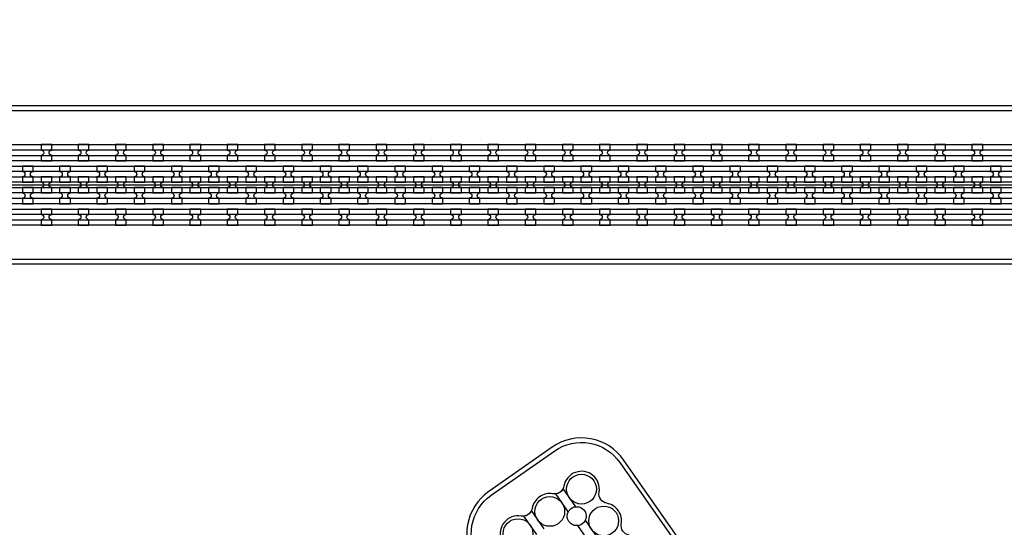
# Model space of a CAD drawing. Extents: x -63500 to 63500, y -63500 to 63500.
# Tile 94 of 256: x -18475 to -11865, y -13687 to -10282. Entities that reach past the tile are written whole.
import ezdxf

# ---------------------------------------------------------------- set-up
doc = ezdxf.new("R2010")
doc.units = 13
doc.header["$MEASUREMENT"] = 0
for name, color, linetype in [('1_Metal', 2, 'Continuous'), ('2_Electrodes', 5, 'Continuous'), ('3_Outline', 4, 'Continuous')]:
    doc.layers.add(name, color=color, linetype=linetype)

msp = doc.modelspace()

# ---------------------------------------------------------------- linework, layer by layer
for p, q in [((-22256.1, -11390), (-3756.1, -11390)), ((-3756.1, -11890), (-22256.1, -11890))]:
    msp.add_line(p, q)
for radius in [50000, 47500, 45000]:
    msp.add_circle((0, 0), radius)
at = {"layer": '1_Metal'}
for points in [[(-50000, 0, 1), (50000, 0), (51000, 0, -1), (-51000, 0)], [(-18260.1, -11119.9), (-18332.1, -11119.9), (-18332.1, -11155.9, -0.414214), (-18314.1, -11173.9), (-18314.1, -11173.9, -0.414214), (-18332.1, -11191.9), (-18332.1, -11227.9), (-18260.1, -11227.9), (-18260.1, -11191.9, -0.414214), (-18278.1, -11173.9), (-18278.1, -11173.9, -0.414214), (-18260.1, -11155.9)], [(-18010.1, -11119.9), (-18082.1, -11119.9), (-18082.1, -11155.9, -0.414214), (-18064.1, -11173.9), (-18064.1, -11173.9, -0.414214), (-18082.1, -11191.9), (-18082.1, -11227.9), (-18010.1, -11227.9), (-18010.1, -11191.9, -0.414214), (-18028.1, -11173.9), (-18028.1, -11173.9, -0.414214), (-18010.1, -11155.9)], [(-17760.1, -11119.9), (-17832.1, -11119.9), (-17832.1, -11155.9, -0.414214), (-17814.1, -11173.9), (-17814.1, -11173.9, -0.414214), (-17832.1, -11191.9), (-17832.1, -11227.9), (-17760.1, -11227.9), (-17760.1, -11191.9, -0.414214), (-17778.1, -11173.9), (-17778.1, -11173.9, -0.414214), (-17760.1, -11155.9)], [(-17510.1, -11119.9), (-17582.1, -11119.9), (-17582.1, -11155.9, -0.414214), (-17564.1, -11173.9), (-17564.1, -11173.9, -0.414214), (-17582.1, -11191.9), (-17582.1, -11227.9), (-17510.1, -11227.9), (-17510.1, -11191.9, -0.414214), (-17528.1, -11173.9), (-17528.1, -11173.9, -0.414214), (-17510.1, -11155.9)], [(-17260.1, -11119.9), (-17332.1, -11119.9), (-17332.1, -11155.9, -0.414214), (-17314.1, -11173.9), (-17314.1, -11173.9, -0.414214), (-17332.1, -11191.9), (-17332.1, -11227.9), (-17260.1, -11227.9), (-17260.1, -11191.9, -0.414214), (-17278.1, -11173.9), (-17278.1, -11173.9, -0.414214), (-17260.1, -11155.9)], [(-17010.1, -11119.9), (-17082.1, -11119.9), (-17082.1, -11155.9, -0.414214), (-17064.1, -11173.9), (-17064.1, -11173.9, -0.414214), (-17082.1, -11191.9), (-17082.1, -11227.9), (-17010.1, -11227.9), (-17010.1, -11191.9, -0.414214), (-17028.1, -11173.9), (-17028.1, -11173.9, -0.414214), (-17010.1, -11155.9)], [(-16760.1, -11119.9), (-16832.1, -11119.9), (-16832.1, -11155.9, -0.414214), (-16814.1, -11173.9), (-16814.1, -11173.9, -0.414214), (-16832.1, -11191.9), (-16832.1, -11227.9), (-16760.1, -11227.9), (-16760.1, -11191.9, -0.414214), (-16778.1, -11173.9), (-16778.1, -11173.9, -0.414214), (-16760.1, -11155.9)], [(-16510.1, -11119.9), (-16582.1, -11119.9), (-16582.1, -11155.9, -0.414214), (-16564.1, -11173.9), (-16564.1, -11173.9, -0.414214), (-16582.1, -11191.9), (-16582.1, -11227.9), (-16510.1, -11227.9), (-16510.1, -11191.9, -0.414214), (-16528.1, -11173.9), (-16528.1, -11173.9, -0.414214), (-16510.1, -11155.9)], [(-16260.1, -11119.9), (-16332.1, -11119.9), (-16332.1, -11155.9, -0.414214), (-16314.1, -11173.9), (-16314.1, -11173.9, -0.414214), (-16332.1, -11191.9), (-16332.1, -11227.9), (-16260.1, -11227.9), (-16260.1, -11191.9, -0.414214), (-16278.1, -11173.9), (-16278.1, -11173.9, -0.414214), (-16260.1, -11155.9)], [(-16010.1, -11119.9), (-16082.1, -11119.9), (-16082.1, -11155.9, -0.414214), (-16064.1, -11173.9), (-16064.1, -11173.9, -0.414214), (-16082.1, -11191.9), (-16082.1, -11227.9), (-16010.1, -11227.9), (-16010.1, -11191.9, -0.414214), (-16028.1, -11173.9), (-16028.1, -11173.9, -0.414214), (-16010.1, -11155.9)], [(-15760.1, -11119.9), (-15832.1, -11119.9), (-15832.1, -11155.9, -0.414214), (-15814.1, -11173.9), (-15814.1, -11173.9, -0.414214), (-15832.1, -11191.9), (-15832.1, -11227.9), (-15760.1, -11227.9), (-15760.1, -11191.9, -0.414214), (-15778.1, -11173.9), (-15778.1, -11173.9, -0.414214), (-15760.1, -11155.9)], [(-15510.1, -11119.9), (-15582.1, -11119.9), (-15582.1, -11155.9, -0.414214), (-15564.1, -11173.9), (-15564.1, -11173.9, -0.414214), (-15582.1, -11191.9), (-15582.1, -11227.9), (-15510.1, -11227.9), (-15510.1, -11191.9, -0.414214), (-15528.1, -11173.9), (-15528.1, -11173.9, -0.414214), (-15510.1, -11155.9)], [(-15260.1, -11119.9), (-15332.1, -11119.9), (-15332.1, -11155.9, -0.414214), (-15314.1, -11173.9), (-15314.1, -11173.9, -0.414214), (-15332.1, -11191.9), (-15332.1, -11227.9), (-15260.1, -11227.9), (-15260.1, -11191.9, -0.414214), (-15278.1, -11173.9), (-15278.1, -11173.9, -0.414214), (-15260.1, -11155.9)], [(-15010.1, -11119.9), (-15082.1, -11119.9), (-15082.1, -11155.9, -0.414214), (-15064.1, -11173.9), (-15064.1, -11173.9, -0.414214), (-15082.1, -11191.9), (-15082.1, -11227.9), (-15010.1, -11227.9), (-15010.1, -11191.9, -0.414214), (-15028.1, -11173.9), (-15028.1, -11173.9, -0.414214), (-15010.1, -11155.9)], [(-14760.1, -11119.9), (-14832.1, -11119.9), (-14832.1, -11155.9, -0.414214), (-14814.1, -11173.9), (-14814.1, -11173.9, -0.414214), (-14832.1, -11191.9), (-14832.1, -11227.9), (-14760.1, -11227.9), (-14760.1, -11191.9, -0.414214), (-14778.1, -11173.9), (-14778.1, -11173.9, -0.414214), (-14760.1, -11155.9)], [(-14510.1, -11119.9), (-14582.1, -11119.9), (-14582.1, -11155.9, -0.414214), (-14564.1, -11173.9), (-14564.1, -11173.9, -0.414214), (-14582.1, -11191.9), (-14582.1, -11227.9), (-14510.1, -11227.9), (-14510.1, -11191.9, -0.414214), (-14528.1, -11173.9), (-14528.1, -11173.9, -0.414214), (-14510.1, -11155.9)], [(-14260.1, -11119.9), (-14332.1, -11119.9), (-14332.1, -11155.9, -0.414214), (-14314.1, -11173.9), (-14314.1, -11173.9, -0.414214), (-14332.1, -11191.9), (-14332.1, -11227.9), (-14260.1, -11227.9), (-14260.1, -11191.9, -0.414214), (-14278.1, -11173.9), (-14278.1, -11173.9, -0.414214), (-14260.1, -11155.9)], [(-14010.1, -11119.9), (-14082.1, -11119.9), (-14082.1, -11155.9, -0.414214), (-14064.1, -11173.9), (-14064.1, -11173.9, -0.414214), (-14082.1, -11191.9), (-14082.1, -11227.9), (-14010.1, -11227.9), (-14010.1, -11191.9, -0.414214), (-14028.1, -11173.9), (-14028.1, -11173.9, -0.414214), (-14010.1, -11155.9)], [(-13760.1, -11119.9), (-13832.1, -11119.9), (-13832.1, -11155.9, -0.414214), (-13814.1, -11173.9), (-13814.1, -11173.9, -0.414214), (-13832.1, -11191.9), (-13832.1, -11227.9), (-13760.1, -11227.9), (-13760.1, -11191.9, -0.414214), (-13778.1, -11173.9), (-13778.1, -11173.9, -0.414214), (-13760.1, -11155.9)], [(-13510.1, -11119.9), (-13582.1, -11119.9), (-13582.1, -11155.9, -0.414214), (-13564.1, -11173.9), (-13564.1, -11173.9, -0.414214), (-13582.1, -11191.9), (-13582.1, -11227.9), (-13510.1, -11227.9), (-13510.1, -11191.9, -0.414214), (-13528.1, -11173.9), (-13528.1, -11173.9, -0.414214), (-13510.1, -11155.9)], [(-13260.1, -11119.9), (-13332.1, -11119.9), (-13332.1, -11155.9, -0.414214), (-13314.1, -11173.9), (-13314.1, -11173.9, -0.414214), (-13332.1, -11191.9), (-13332.1, -11227.9), (-13260.1, -11227.9), (-13260.1, -11191.9, -0.414214), (-13278.1, -11173.9), (-13278.1, -11173.9, -0.414214), (-13260.1, -11155.9)], [(-13010.1, -11119.9), (-13082.1, -11119.9), (-13082.1, -11155.9, -0.414214), (-13064.1, -11173.9), (-13064.1, -11173.9, -0.414214), (-13082.1, -11191.9), (-13082.1, -11227.9), (-13010.1, -11227.9), (-13010.1, -11191.9, -0.414214), (-13028.1, -11173.9), (-13028.1, -11173.9, -0.414214), (-13010.1, -11155.9)], [(-12760.1, -11119.9), (-12832.1, -11119.9), (-12832.1, -11155.9, -0.414214), (-12814.1, -11173.9), (-12814.1, -11173.9, -0.414214), (-12832.1, -11191.9), (-12832.1, -11227.9), (-12760.1, -11227.9), (-12760.1, -11191.9, -0.414214), (-12778.1, -11173.9), (-12778.1, -11173.9, -0.414214), (-12760.1, -11155.9)], [(-12510.1, -11119.9), (-12582.1, -11119.9), (-12582.1, -11155.9, -0.414214), (-12564.1, -11173.9), (-12564.1, -11173.9, -0.414214), (-12582.1, -11191.9), (-12582.1, -11227.9), (-12510.1, -11227.9), (-12510.1, -11191.9, -0.414214), (-12528.1, -11173.9), (-12528.1, -11173.9, -0.414214), (-12510.1, -11155.9)], [(-12260.1, -11119.9), (-12332.1, -11119.9), (-12332.1, -11155.9, -0.414214), (-12314.1, -11173.9), (-12314.1, -11173.9, -0.414214), (-12332.1, -11191.9), (-12332.1, -11227.9), (-12260.1, -11227.9), (-12260.1, -11191.9, -0.414214), (-12278.1, -11173.9), (-12278.1, -11173.9, -0.414214), (-12260.1, -11155.9)], [(-12010.1, -11119.9), (-12082.1, -11119.9), (-12082.1, -11155.9, -0.414214), (-12064.1, -11173.9), (-12064.1, -11173.9, -0.414214), (-12082.1, -11191.9), (-12082.1, -11227.9), (-12010.1, -11227.9), (-12010.1, -11191.9, -0.414214), (-12028.1, -11173.9), (-12028.1, -11173.9, -0.414214), (-12010.1, -11155.9)], [(-3756.1, -11300), (-4160.2, -11300), (-31980.1, -11300, 0.414214), (-33820.1, -13140), (-33820.1, -13640, 0.414214), (-31980.1, -15480), (-30744.9, -15480, 0.244698), (-30730.2, -15472.3), (-30688.8, -15501.2), (-30753.4, -15593.5), (-30766.3, -15584.4, 0.013045), (-30766.7, -15581.1, -0.091902), (-30766.4, -15537.4, 0.471648), (-30784, -15516), (-31980.1, -15516, -0.414214), (-33856.1, -13640), (-33856.1, -13140, -0.414214), (-31980.1, -11264), (-4160.2, -11264), (-3756.1, -11264)], [(-18457.1, -11371.9), (-18385.1, -11371.9), (-18385.1, -11335.9, -0.414214), (-18403.1, -11317.9), (-18403.1, -11317.9, -0.414214), (-18385.1, -11299.9), (-18385.1, -11263.9), (-18457.1, -11263.9), (-18457.1, -11299.9, -0.414214), (-18439.1, -11317.9), (-18439.1, -11317.9, -0.414214), (-18457.1, -11335.9), (-18457.1, -11371.9)], [(-18207.1, -11371.9), (-18135.1, -11371.9), (-18135.1, -11335.9, -0.414214), (-18153.1, -11317.9), (-18153.1, -11317.9, -0.414214), (-18135.1, -11299.9), (-18135.1, -11263.9), (-18207.1, -11263.9), (-18207.1, -11299.9, -0.414214), (-18189.1, -11317.9), (-18189.1, -11317.9, -0.414214), (-18207.1, -11335.9), (-18207.1, -11371.9)], [(-17957.1, -11371.9), (-17885.1, -11371.9), (-17885.1, -11335.9, -0.414214), (-17903.1, -11317.9), (-17903.1, -11317.9, -0.414214), (-17885.1, -11299.9), (-17885.1, -11263.9), (-17957.1, -11263.9), (-17957.1, -11299.9, -0.414214), (-17939.1, -11317.9), (-17939.1, -11317.9, -0.414214), (-17957.1, -11335.9), (-17957.1, -11371.9)], [(-17707.1, -11371.9), (-17635.1, -11371.9), (-17635.1, -11335.9, -0.414214), (-17653.1, -11317.9), (-17653.1, -11317.9, -0.414214), (-17635.1, -11299.9), (-17635.1, -11263.9), (-17707.1, -11263.9), (-17707.1, -11299.9, -0.414214), (-17689.1, -11317.9), (-17689.1, -11317.9, -0.414214), (-17707.1, -11335.9), (-17707.1, -11371.9)], [(-17457.1, -11371.9), (-17385.1, -11371.9), (-17385.1, -11335.9, -0.414214), (-17403.1, -11317.9), (-17403.1, -11317.9, -0.414214), (-17385.1, -11299.9), (-17385.1, -11263.9), (-17457.1, -11263.9), (-17457.1, -11299.9, -0.414214), (-17439.1, -11317.9), (-17439.1, -11317.9, -0.414214), (-17457.1, -11335.9), (-17457.1, -11371.9)], [(-17207.1, -11371.9), (-17135.1, -11371.9), (-17135.1, -11335.9, -0.414214), (-17153.1, -11317.9), (-17153.1, -11317.9, -0.414214), (-17135.1, -11299.9), (-17135.1, -11263.9), (-17207.1, -11263.9), (-17207.1, -11299.9, -0.414214), (-17189.1, -11317.9), (-17189.1, -11317.9, -0.414214), (-17207.1, -11335.9), (-17207.1, -11371.9)], [(-16957.1, -11371.9), (-16885.1, -11371.9), (-16885.1, -11335.9, -0.414214), (-16903.1, -11317.9), (-16903.1, -11317.9, -0.414214), (-16885.1, -11299.9), (-16885.1, -11263.9), (-16957.1, -11263.9), (-16957.1, -11299.9, -0.414214), (-16939.1, -11317.9), (-16939.1, -11317.9, -0.414214), (-16957.1, -11335.9), (-16957.1, -11371.9)], [(-16707.1, -11371.9), (-16635.1, -11371.9), (-16635.1, -11335.9, -0.414214), (-16653.1, -11317.9), (-16653.1, -11317.9, -0.414214), (-16635.1, -11299.9), (-16635.1, -11263.9), (-16707.1, -11263.9), (-16707.1, -11299.9, -0.414214), (-16689.1, -11317.9), (-16689.1, -11317.9, -0.414214), (-16707.1, -11335.9), (-16707.1, -11371.9)], [(-16457.1, -11371.9), (-16385.1, -11371.9), (-16385.1, -11335.9, -0.414214), (-16403.1, -11317.9), (-16403.1, -11317.9, -0.414214), (-16385.1, -11299.9), (-16385.1, -11263.9), (-16457.1, -11263.9), (-16457.1, -11299.9, -0.414214), (-16439.1, -11317.9), (-16439.1, -11317.9, -0.414214), (-16457.1, -11335.9), (-16457.1, -11371.9)], [(-16207.1, -11371.9), (-16135.1, -11371.9), (-16135.1, -11335.9, -0.414214), (-16153.1, -11317.9), (-16153.1, -11317.9, -0.414214), (-16135.1, -11299.9), (-16135.1, -11263.9), (-16207.1, -11263.9), (-16207.1, -11299.9, -0.414214), (-16189.1, -11317.9), (-16189.1, -11317.9, -0.414214), (-16207.1, -11335.9), (-16207.1, -11371.9)], [(-15957.1, -11371.9), (-15885.1, -11371.9), (-15885.1, -11335.9, -0.414214), (-15903.1, -11317.9), (-15903.1, -11317.9, -0.414214), (-15885.1, -11299.9), (-15885.1, -11263.9), (-15957.1, -11263.9), (-15957.1, -11299.9, -0.414214), (-15939.1, -11317.9), (-15939.1, -11317.9, -0.414214), (-15957.1, -11335.9), (-15957.1, -11371.9)], [(-15707.1, -11371.9), (-15635.1, -11371.9), (-15635.1, -11335.9, -0.414214), (-15653.1, -11317.9), (-15653.1, -11317.9, -0.414214), (-15635.1, -11299.9), (-15635.1, -11263.9), (-15707.1, -11263.9), (-15707.1, -11299.9, -0.414214), (-15689.1, -11317.9), (-15689.1, -11317.9, -0.414214), (-15707.1, -11335.9), (-15707.1, -11371.9)], [(-15457.1, -11371.9), (-15385.1, -11371.9), (-15385.1, -11335.9, -0.414214), (-15403.1, -11317.9), (-15403.1, -11317.9, -0.414214), (-15385.1, -11299.9), (-15385.1, -11263.9), (-15457.1, -11263.9), (-15457.1, -11299.9, -0.414214), (-15439.1, -11317.9), (-15439.1, -11317.9, -0.414214), (-15457.1, -11335.9), (-15457.1, -11371.9)], [(-15207.1, -11371.9), (-15135.1, -11371.9), (-15135.1, -11335.9, -0.414214), (-15153.1, -11317.9), (-15153.1, -11317.9, -0.414214), (-15135.1, -11299.9), (-15135.1, -11263.9), (-15207.1, -11263.9), (-15207.1, -11299.9, -0.414214), (-15189.1, -11317.9), (-15189.1, -11317.9, -0.414214), (-15207.1, -11335.9), (-15207.1, -11371.9)], [(-14957.1, -11371.9), (-14885.1, -11371.9), (-14885.1, -11335.9, -0.414214), (-14903.1, -11317.9), (-14903.1, -11317.9, -0.414214), (-14885.1, -11299.9), (-14885.1, -11263.9), (-14957.1, -11263.9), (-14957.1, -11299.9, -0.414214), (-14939.1, -11317.9), (-14939.1, -11317.9, -0.414214), (-14957.1, -11335.9), (-14957.1, -11371.9)], [(-14707.1, -11371.9), (-14635.1, -11371.9), (-14635.1, -11335.9, -0.414214), (-14653.1, -11317.9), (-14653.1, -11317.9, -0.414214), (-14635.1, -11299.9), (-14635.1, -11263.9), (-14707.1, -11263.9), (-14707.1, -11299.9, -0.414214), (-14689.1, -11317.9), (-14689.1, -11317.9, -0.414214), (-14707.1, -11335.9), (-14707.1, -11371.9)], [(-14457.1, -11371.9), (-14385.1, -11371.9), (-14385.1, -11335.9, -0.414214), (-14403.1, -11317.9), (-14403.1, -11317.9, -0.414214), (-14385.1, -11299.9), (-14385.1, -11263.9), (-14457.1, -11263.9), (-14457.1, -11299.9, -0.414214), (-14439.1, -11317.9), (-14439.1, -11317.9, -0.414214), (-14457.1, -11335.9), (-14457.1, -11371.9)], [(-14207.1, -11371.9), (-14135.1, -11371.9), (-14135.1, -11335.9, -0.414214), (-14153.1, -11317.9), (-14153.1, -11317.9, -0.414214), (-14135.1, -11299.9), (-14135.1, -11263.9), (-14207.1, -11263.9), (-14207.1, -11299.9, -0.414214), (-14189.1, -11317.9), (-14189.1, -11317.9, -0.414214), (-14207.1, -11335.9), (-14207.1, -11371.9)], [(-13957.1, -11371.9), (-13885.1, -11371.9), (-13885.1, -11335.9, -0.414214), (-13903.1, -11317.9), (-13903.1, -11317.9, -0.414214), (-13885.1, -11299.9), (-13885.1, -11263.9), (-13957.1, -11263.9), (-13957.1, -11299.9, -0.414214), (-13939.1, -11317.9), (-13939.1, -11317.9, -0.414214), (-13957.1, -11335.9), (-13957.1, -11371.9)], [(-13707.1, -11371.9), (-13635.1, -11371.9), (-13635.1, -11335.9, -0.414214), (-13653.1, -11317.9), (-13653.1, -11317.9, -0.414214), (-13635.1, -11299.9), (-13635.1, -11263.9), (-13707.1, -11263.9), (-13707.1, -11299.9, -0.414214), (-13689.1, -11317.9), (-13689.1, -11317.9, -0.414214), (-13707.1, -11335.9), (-13707.1, -11371.9)], [(-13457.1, -11371.9), (-13385.1, -11371.9), (-13385.1, -11335.9, -0.414214), (-13403.1, -11317.9), (-13403.1, -11317.9, -0.414214), (-13385.1, -11299.9), (-13385.1, -11263.9), (-13457.1, -11263.9), (-13457.1, -11299.9, -0.414214), (-13439.1, -11317.9), (-13439.1, -11317.9, -0.414214), (-13457.1, -11335.9), (-13457.1, -11371.9)], [(-13207.1, -11371.9), (-13135.1, -11371.9), (-13135.1, -11335.9, -0.414214), (-13153.1, -11317.9), (-13153.1, -11317.9, -0.414214), (-13135.1, -11299.9), (-13135.1, -11263.9), (-13207.1, -11263.9), (-13207.1, -11299.9, -0.414214), (-13189.1, -11317.9), (-13189.1, -11317.9, -0.414214), (-13207.1, -11335.9), (-13207.1, -11371.9)], [(-12957.1, -11371.9), (-12885.1, -11371.9), (-12885.1, -11335.9, -0.414214), (-12903.1, -11317.9), (-12903.1, -11317.9, -0.414214), (-12885.1, -11299.9), (-12885.1, -11263.9), (-12957.1, -11263.9), (-12957.1, -11299.9, -0.414214), (-12939.1, -11317.9), (-12939.1, -11317.9, -0.414214), (-12957.1, -11335.9), (-12957.1, -11371.9)], [(-12707.1, -11371.9), (-12635.1, -11371.9), (-12635.1, -11335.9, -0.414214), (-12653.1, -11317.9), (-12653.1, -11317.9, -0.414214), (-12635.1, -11299.9), (-12635.1, -11263.9), (-12707.1, -11263.9), (-12707.1, -11299.9, -0.414214), (-12689.1, -11317.9), (-12689.1, -11317.9, -0.414214), (-12707.1, -11335.9), (-12707.1, -11371.9)], [(-12457.1, -11371.9), (-12385.1, -11371.9), (-12385.1, -11335.9, -0.414214), (-12403.1, -11317.9), (-12403.1, -11317.9, -0.414214), (-12385.1, -11299.9), (-12385.1, -11263.9), (-12457.1, -11263.9), (-12457.1, -11299.9, -0.414214), (-12439.1, -11317.9), (-12439.1, -11317.9, -0.414214), (-12457.1, -11335.9), (-12457.1, -11371.9)], [(-12207.1, -11371.9), (-12135.1, -11371.9), (-12135.1, -11335.9, -0.414214), (-12153.1, -11317.9), (-12153.1, -11317.9, -0.414214), (-12135.1, -11299.9), (-12135.1, -11263.9), (-12207.1, -11263.9), (-12207.1, -11299.9, -0.414214), (-12189.1, -11317.9), (-12189.1, -11317.9, -0.414214), (-12207.1, -11335.9), (-12207.1, -11371.9)], [(-11957.1, -11371.9), (-11885.1, -11371.9), (-11885.1, -11335.9, -0.414214), (-11903.1, -11317.9), (-11903.1, -11317.9, -0.414214), (-11885.1, -11299.9), (-11885.1, -11263.9), (-11957.1, -11263.9), (-11957.1, -11299.9, -0.414214), (-11939.1, -11317.9), (-11939.1, -11317.9, -0.414214), (-11957.1, -11335.9), (-11957.1, -11371.9)], [(-3756.1, -11372), (-4160.2, -11372), (-31980.1, -11372, 0.414214), (-33748.1, -13140), (-33748.1, -13640, 0.414214), (-31980.1, -15408), (-30693.8, -15408, 0.244698), (-30679, -15400.3), (-30638.2, -15428.9), (-30688.8, -15501.2), (-30730.2, -15472.3, 0.606815), (-30744.9, -15444), (-31980.1, -15444, -0.414214), (-33784.1, -13640), (-33784.1, -13140, -0.414214), (-31980.1, -11336), (-4160.2, -11336), (-3756.1, -11336)], [(-18332.1, -11443.9), (-18260.1, -11443.9), (-18260.1, -11407.9, -0.414214), (-18278.1, -11389.9), (-18278.1, -11389.9, -0.414214), (-18260.1, -11371.9), (-18260.1, -11335.9), (-18332.1, -11335.9), (-18332.1, -11371.9, -0.414214), (-18314.1, -11389.9), (-18314.1, -11389.9, -0.414214), (-18332.1, -11407.9), (-18332.1, -11443.9)], [(-18082.1, -11443.9), (-18010.1, -11443.9), (-18010.1, -11407.9, -0.414214), (-18028.1, -11389.9), (-18028.1, -11389.9, -0.414214), (-18010.1, -11371.9), (-18010.1, -11335.9), (-18082.1, -11335.9), (-18082.1, -11371.9, -0.414214), (-18064.1, -11389.9), (-18064.1, -11389.9, -0.414214), (-18082.1, -11407.9), (-18082.1, -11443.9)], [(-17832.1, -11443.9), (-17760.1, -11443.9), (-17760.1, -11407.9, -0.414214), (-17778.1, -11389.9), (-17778.1, -11389.9, -0.414214), (-17760.1, -11371.9), (-17760.1, -11335.9), (-17832.1, -11335.9), (-17832.1, -11371.9, -0.414214), (-17814.1, -11389.9), (-17814.1, -11389.9, -0.414214), (-17832.1, -11407.9), (-17832.1, -11443.9)], [(-17582.1, -11443.9), (-17510.1, -11443.9), (-17510.1, -11407.9, -0.414214), (-17528.1, -11389.9), (-17528.1, -11389.9, -0.414214), (-17510.1, -11371.9), (-17510.1, -11335.9), (-17582.1, -11335.9), (-17582.1, -11371.9, -0.414214), (-17564.1, -11389.9), (-17564.1, -11389.9, -0.414214), (-17582.1, -11407.9), (-17582.1, -11443.9)], [(-17332.1, -11443.9), (-17260.1, -11443.9), (-17260.1, -11407.9, -0.414214), (-17278.1, -11389.9), (-17278.1, -11389.9, -0.414214), (-17260.1, -11371.9), (-17260.1, -11335.9), (-17332.1, -11335.9), (-17332.1, -11371.9, -0.414214), (-17314.1, -11389.9), (-17314.1, -11389.9, -0.414214), (-17332.1, -11407.9), (-17332.1, -11443.9)], [(-17082.1, -11443.9), (-17010.1, -11443.9), (-17010.1, -11407.9, -0.414214), (-17028.1, -11389.9), (-17028.1, -11389.9, -0.414214), (-17010.1, -11371.9), (-17010.1, -11335.9), (-17082.1, -11335.9), (-17082.1, -11371.9, -0.414214), (-17064.1, -11389.9), (-17064.1, -11389.9, -0.414214), (-17082.1, -11407.9), (-17082.1, -11443.9)], [(-16832.1, -11443.9), (-16760.1, -11443.9), (-16760.1, -11407.9, -0.414214), (-16778.1, -11389.9), (-16778.1, -11389.9, -0.414214), (-16760.1, -11371.9), (-16760.1, -11335.9), (-16832.1, -11335.9), (-16832.1, -11371.9, -0.414214), (-16814.1, -11389.9), (-16814.1, -11389.9, -0.414214), (-16832.1, -11407.9), (-16832.1, -11443.9)], [(-16582.1, -11443.9), (-16510.1, -11443.9), (-16510.1, -11407.9, -0.414214), (-16528.1, -11389.9), (-16528.1, -11389.9, -0.414214), (-16510.1, -11371.9), (-16510.1, -11335.9), (-16582.1, -11335.9), (-16582.1, -11371.9, -0.414214), (-16564.1, -11389.9), (-16564.1, -11389.9, -0.414214), (-16582.1, -11407.9), (-16582.1, -11443.9)], [(-16332.1, -11443.9), (-16260.1, -11443.9), (-16260.1, -11407.9, -0.414214), (-16278.1, -11389.9), (-16278.1, -11389.9, -0.414214), (-16260.1, -11371.9), (-16260.1, -11335.9), (-16332.1, -11335.9), (-16332.1, -11371.9, -0.414214), (-16314.1, -11389.9), (-16314.1, -11389.9, -0.414214), (-16332.1, -11407.9), (-16332.1, -11443.9)], [(-16082.1, -11443.9), (-16010.1, -11443.9), (-16010.1, -11407.9, -0.414214), (-16028.1, -11389.9), (-16028.1, -11389.9, -0.414214), (-16010.1, -11371.9), (-16010.1, -11335.9), (-16082.1, -11335.9), (-16082.1, -11371.9, -0.414214), (-16064.1, -11389.9), (-16064.1, -11389.9, -0.414214), (-16082.1, -11407.9), (-16082.1, -11443.9)], [(-15832.1, -11443.9), (-15760.1, -11443.9), (-15760.1, -11407.9, -0.414214), (-15778.1, -11389.9), (-15778.1, -11389.9, -0.414214), (-15760.1, -11371.9), (-15760.1, -11335.9), (-15832.1, -11335.9), (-15832.1, -11371.9, -0.414214), (-15814.1, -11389.9), (-15814.1, -11389.9, -0.414214), (-15832.1, -11407.9), (-15832.1, -11443.9)], [(-15582.1, -11443.9), (-15510.1, -11443.9), (-15510.1, -11407.9, -0.414214), (-15528.1, -11389.9), (-15528.1, -11389.9, -0.414214), (-15510.1, -11371.9), (-15510.1, -11335.9), (-15582.1, -11335.9), (-15582.1, -11371.9, -0.414214), (-15564.1, -11389.9), (-15564.1, -11389.9, -0.414214), (-15582.1, -11407.9), (-15582.1, -11443.9)], [(-15332.1, -11443.9), (-15260.1, -11443.9), (-15260.1, -11407.9, -0.414214), (-15278.1, -11389.9), (-15278.1, -11389.9, -0.414214), (-15260.1, -11371.9), (-15260.1, -11335.9), (-15332.1, -11335.9), (-15332.1, -11371.9, -0.414214), (-15314.1, -11389.9), (-15314.1, -11389.9, -0.414214), (-15332.1, -11407.9), (-15332.1, -11443.9)], [(-15082.1, -11443.9), (-15010.1, -11443.9), (-15010.1, -11407.9, -0.414214), (-15028.1, -11389.9), (-15028.1, -11389.9, -0.414214), (-15010.1, -11371.9), (-15010.1, -11335.9), (-15082.1, -11335.9), (-15082.1, -11371.9, -0.414214), (-15064.1, -11389.9), (-15064.1, -11389.9, -0.414214), (-15082.1, -11407.9), (-15082.1, -11443.9)], [(-14832.1, -11443.9), (-14760.1, -11443.9), (-14760.1, -11407.9, -0.414214), (-14778.1, -11389.9), (-14778.1, -11389.9, -0.414214), (-14760.1, -11371.9), (-14760.1, -11335.9), (-14832.1, -11335.9), (-14832.1, -11371.9, -0.414214), (-14814.1, -11389.9), (-14814.1, -11389.9, -0.414214), (-14832.1, -11407.9), (-14832.1, -11443.9)], [(-14582.1, -11443.9), (-14510.1, -11443.9), (-14510.1, -11407.9, -0.414214), (-14528.1, -11389.9), (-14528.1, -11389.9, -0.414214), (-14510.1, -11371.9), (-14510.1, -11335.9), (-14582.1, -11335.9), (-14582.1, -11371.9, -0.414214), (-14564.1, -11389.9), (-14564.1, -11389.9, -0.414214), (-14582.1, -11407.9), (-14582.1, -11443.9)], [(-14332.1, -11443.9), (-14260.1, -11443.9), (-14260.1, -11407.9, -0.414214), (-14278.1, -11389.9), (-14278.1, -11389.9, -0.414214), (-14260.1, -11371.9), (-14260.1, -11335.9), (-14332.1, -11335.9), (-14332.1, -11371.9, -0.414214), (-14314.1, -11389.9), (-14314.1, -11389.9, -0.414214), (-14332.1, -11407.9), (-14332.1, -11443.9)], [(-14082.1, -11443.9), (-14010.1, -11443.9), (-14010.1, -11407.9, -0.414214), (-14028.1, -11389.9), (-14028.1, -11389.9, -0.414214), (-14010.1, -11371.9), (-14010.1, -11335.9), (-14082.1, -11335.9), (-14082.1, -11371.9, -0.414214), (-14064.1, -11389.9), (-14064.1, -11389.9, -0.414214), (-14082.1, -11407.9), (-14082.1, -11443.9)], [(-13832.1, -11443.9), (-13760.1, -11443.9), (-13760.1, -11407.9, -0.414214), (-13778.1, -11389.9), (-13778.1, -11389.9, -0.414214), (-13760.1, -11371.9), (-13760.1, -11335.9), (-13832.1, -11335.9), (-13832.1, -11371.9, -0.414214), (-13814.1, -11389.9), (-13814.1, -11389.9, -0.414214), (-13832.1, -11407.9), (-13832.1, -11443.9)], [(-13582.1, -11443.9), (-13510.1, -11443.9), (-13510.1, -11407.9, -0.414214), (-13528.1, -11389.9), (-13528.1, -11389.9, -0.414214), (-13510.1, -11371.9), (-13510.1, -11335.9), (-13582.1, -11335.9), (-13582.1, -11371.9, -0.414214), (-13564.1, -11389.9), (-13564.1, -11389.9, -0.414214), (-13582.1, -11407.9), (-13582.1, -11443.9)], [(-13332.1, -11443.9), (-13260.1, -11443.9), (-13260.1, -11407.9, -0.414214), (-13278.1, -11389.9), (-13278.1, -11389.9, -0.414214), (-13260.1, -11371.9), (-13260.1, -11335.9), (-13332.1, -11335.9), (-13332.1, -11371.9, -0.414214), (-13314.1, -11389.9), (-13314.1, -11389.9, -0.414214), (-13332.1, -11407.9), (-13332.1, -11443.9)], [(-13082.1, -11443.9), (-13010.1, -11443.9), (-13010.1, -11407.9, -0.414214), (-13028.1, -11389.9), (-13028.1, -11389.9, -0.414214), (-13010.1, -11371.9), (-13010.1, -11335.9), (-13082.1, -11335.9), (-13082.1, -11371.9, -0.414214), (-13064.1, -11389.9), (-13064.1, -11389.9, -0.414214), (-13082.1, -11407.9), (-13082.1, -11443.9)], [(-12832.1, -11443.9), (-12760.1, -11443.9), (-12760.1, -11407.9, -0.414214), (-12778.1, -11389.9), (-12778.1, -11389.9, -0.414214), (-12760.1, -11371.9), (-12760.1, -11335.9), (-12832.1, -11335.9), (-12832.1, -11371.9, -0.414214), (-12814.1, -11389.9), (-12814.1, -11389.9, -0.414214), (-12832.1, -11407.9), (-12832.1, -11443.9)], [(-12582.1, -11443.9), (-12510.1, -11443.9), (-12510.1, -11407.9, -0.414214), (-12528.1, -11389.9), (-12528.1, -11389.9, -0.414214), (-12510.1, -11371.9), (-12510.1, -11335.9), (-12582.1, -11335.9), (-12582.1, -11371.9, -0.414214), (-12564.1, -11389.9), (-12564.1, -11389.9, -0.414214), (-12582.1, -11407.9), (-12582.1, -11443.9)], [(-12332.1, -11443.9), (-12260.1, -11443.9), (-12260.1, -11407.9, -0.414214), (-12278.1, -11389.9), (-12278.1, -11389.9, -0.414214), (-12260.1, -11371.9), (-12260.1, -11335.9), (-12332.1, -11335.9), (-12332.1, -11371.9, -0.414214), (-12314.1, -11389.9), (-12314.1, -11389.9, -0.414214), (-12332.1, -11407.9), (-12332.1, -11443.9)], [(-12082.1, -11443.9), (-12010.1, -11443.9), (-12010.1, -11407.9, -0.414214), (-12028.1, -11389.9), (-12028.1, -11389.9, -0.414214), (-12010.1, -11371.9), (-12010.1, -11335.9), (-12082.1, -11335.9), (-12082.1, -11371.9, -0.414214), (-12064.1, -11389.9), (-12064.1, -11389.9, -0.414214), (-12082.1, -11407.9), (-12082.1, -11443.9)], [(-3756.1, -11444), (-4160.2, -11444), (-31980.1, -11444, 0.414214), (-33676.1, -13140), (-33676.1, -13640, 0.414214), (-31980.1, -15336), (-30643.5, -15336, 0.244698), (-30628.8, -15328.3), (-30587.8, -15357), (-30638.2, -15428.9), (-30679, -15400.3, 0.606815), (-30693.8, -15372), (-31980.1, -15372, -0.414214), (-33712.1, -13640), (-33712.1, -13140, -0.414214), (-31980.1, -11408), (-4160.2, -11408), (-3756.1, -11408)], [(-18457.1, -11407.9), (-18457.1, -11443.9, -0.414214), (-18439.1, -11461.9), (-18439.1, -11461.9, -0.414214), (-18457.1, -11479.9), (-18457.1, -11515.9), (-18385.1, -11515.9), (-18385.1, -11479.9, -0.414214), (-18403.1, -11461.9), (-18403.1, -11461.9, -0.414214), (-18385.1, -11443.9), (-18385.1, -11407.9)], [(-18207.1, -11407.9), (-18207.1, -11443.9, -0.414214), (-18189.1, -11461.9), (-18189.1, -11461.9, -0.414214), (-18207.1, -11479.9), (-18207.1, -11515.9), (-18135.1, -11515.9), (-18135.1, -11479.9, -0.414214), (-18153.1, -11461.9), (-18153.1, -11461.9, -0.414214), (-18135.1, -11443.9), (-18135.1, -11407.9)], [(-17957.1, -11407.9), (-17957.1, -11443.9, -0.414214), (-17939.1, -11461.9), (-17939.1, -11461.9, -0.414214), (-17957.1, -11479.9), (-17957.1, -11515.9), (-17885.1, -11515.9), (-17885.1, -11479.9, -0.414214), (-17903.1, -11461.9), (-17903.1, -11461.9, -0.414214), (-17885.1, -11443.9), (-17885.1, -11407.9)], [(-17707.1, -11407.9), (-17707.1, -11443.9, -0.414214), (-17689.1, -11461.9), (-17689.1, -11461.9, -0.414214), (-17707.1, -11479.9), (-17707.1, -11515.9), (-17635.1, -11515.9), (-17635.1, -11479.9, -0.414214), (-17653.1, -11461.9), (-17653.1, -11461.9, -0.414214), (-17635.1, -11443.9), (-17635.1, -11407.9)], [(-17457.1, -11407.9), (-17457.1, -11443.9, -0.414214), (-17439.1, -11461.9), (-17439.1, -11461.9, -0.414214), (-17457.1, -11479.9), (-17457.1, -11515.9), (-17385.1, -11515.9), (-17385.1, -11479.9, -0.414214), (-17403.1, -11461.9), (-17403.1, -11461.9, -0.414214), (-17385.1, -11443.9), (-17385.1, -11407.9)], [(-17207.1, -11407.9), (-17207.1, -11443.9, -0.414214), (-17189.1, -11461.9), (-17189.1, -11461.9, -0.414214), (-17207.1, -11479.9), (-17207.1, -11515.9), (-17135.1, -11515.9), (-17135.1, -11479.9, -0.414214), (-17153.1, -11461.9), (-17153.1, -11461.9, -0.414214), (-17135.1, -11443.9), (-17135.1, -11407.9)], [(-16957.1, -11407.9), (-16957.1, -11443.9, -0.414214), (-16939.1, -11461.9), (-16939.1, -11461.9, -0.414214), (-16957.1, -11479.9), (-16957.1, -11515.9), (-16885.1, -11515.9), (-16885.1, -11479.9, -0.414214), (-16903.1, -11461.9), (-16903.1, -11461.9, -0.414214), (-16885.1, -11443.9), (-16885.1, -11407.9)], [(-16707.1, -11407.9), (-16707.1, -11443.9, -0.414214), (-16689.1, -11461.9), (-16689.1, -11461.9, -0.414214), (-16707.1, -11479.9), (-16707.1, -11515.9), (-16635.1, -11515.9), (-16635.1, -11479.9, -0.414214), (-16653.1, -11461.9), (-16653.1, -11461.9, -0.414214), (-16635.1, -11443.9), (-16635.1, -11407.9)], [(-16457.1, -11407.9), (-16457.1, -11443.9, -0.414214), (-16439.1, -11461.9), (-16439.1, -11461.9, -0.414214), (-16457.1, -11479.9), (-16457.1, -11515.9), (-16385.1, -11515.9), (-16385.1, -11479.9, -0.414214), (-16403.1, -11461.9), (-16403.1, -11461.9, -0.414214), (-16385.1, -11443.9), (-16385.1, -11407.9)], [(-16207.1, -11407.9), (-16207.1, -11443.9, -0.414214), (-16189.1, -11461.9), (-16189.1, -11461.9, -0.414214), (-16207.1, -11479.9), (-16207.1, -11515.9), (-16135.1, -11515.9), (-16135.1, -11479.9, -0.414214), (-16153.1, -11461.9), (-16153.1, -11461.9, -0.414214), (-16135.1, -11443.9), (-16135.1, -11407.9)], [(-15957.1, -11407.9), (-15957.1, -11443.9, -0.414214), (-15939.1, -11461.9), (-15939.1, -11461.9, -0.414214), (-15957.1, -11479.9), (-15957.1, -11515.9), (-15885.1, -11515.9), (-15885.1, -11479.9, -0.414214), (-15903.1, -11461.9), (-15903.1, -11461.9, -0.414214), (-15885.1, -11443.9), (-15885.1, -11407.9)], [(-15707.1, -11407.9), (-15707.1, -11443.9, -0.414214), (-15689.1, -11461.9), (-15689.1, -11461.9, -0.414214), (-15707.1, -11479.9), (-15707.1, -11515.9), (-15635.1, -11515.9), (-15635.1, -11479.9, -0.414214), (-15653.1, -11461.9), (-15653.1, -11461.9, -0.414214), (-15635.1, -11443.9), (-15635.1, -11407.9)], [(-15457.1, -11407.9), (-15457.1, -11443.9, -0.414214), (-15439.1, -11461.9), (-15439.1, -11461.9, -0.414214), (-15457.1, -11479.9), (-15457.1, -11515.9), (-15385.1, -11515.9), (-15385.1, -11479.9, -0.414214), (-15403.1, -11461.9), (-15403.1, -11461.9, -0.414214), (-15385.1, -11443.9), (-15385.1, -11407.9)], [(-15207.1, -11407.9), (-15207.1, -11443.9, -0.414214), (-15189.1, -11461.9), (-15189.1, -11461.9, -0.414214), (-15207.1, -11479.9), (-15207.1, -11515.9), (-15135.1, -11515.9), (-15135.1, -11479.9, -0.414214), (-15153.1, -11461.9), (-15153.1, -11461.9, -0.414214), (-15135.1, -11443.9), (-15135.1, -11407.9)], [(-14957.1, -11407.9), (-14957.1, -11443.9, -0.414214), (-14939.1, -11461.9), (-14939.1, -11461.9, -0.414214), (-14957.1, -11479.9), (-14957.1, -11515.9), (-14885.1, -11515.9), (-14885.1, -11479.9, -0.414214), (-14903.1, -11461.9), (-14903.1, -11461.9, -0.414214), (-14885.1, -11443.9), (-14885.1, -11407.9)], [(-14707.1, -11407.9), (-14707.1, -11443.9, -0.414214), (-14689.1, -11461.9), (-14689.1, -11461.9, -0.414214), (-14707.1, -11479.9), (-14707.1, -11515.9), (-14635.1, -11515.9), (-14635.1, -11479.9, -0.414214), (-14653.1, -11461.9), (-14653.1, -11461.9, -0.414214), (-14635.1, -11443.9), (-14635.1, -11407.9)], [(-14457.1, -11407.9), (-14457.1, -11443.9, -0.414214), (-14439.1, -11461.9), (-14439.1, -11461.9, -0.414214), (-14457.1, -11479.9), (-14457.1, -11515.9), (-14385.1, -11515.9), (-14385.1, -11479.9, -0.414214), (-14403.1, -11461.9), (-14403.1, -11461.9, -0.414214), (-14385.1, -11443.9), (-14385.1, -11407.9)], [(-14207.1, -11407.9), (-14207.1, -11443.9, -0.414214), (-14189.1, -11461.9), (-14189.1, -11461.9, -0.414214), (-14207.1, -11479.9), (-14207.1, -11515.9), (-14135.1, -11515.9), (-14135.1, -11479.9, -0.414214), (-14153.1, -11461.9), (-14153.1, -11461.9, -0.414214), (-14135.1, -11443.9), (-14135.1, -11407.9)], [(-13957.1, -11407.9), (-13957.1, -11443.9, -0.414214), (-13939.1, -11461.9), (-13939.1, -11461.9, -0.414214), (-13957.1, -11479.9), (-13957.1, -11515.9), (-13885.1, -11515.9), (-13885.1, -11479.9, -0.414214), (-13903.1, -11461.9), (-13903.1, -11461.9, -0.414214), (-13885.1, -11443.9), (-13885.1, -11407.9)], [(-13707.1, -11407.9), (-13707.1, -11443.9, -0.414214), (-13689.1, -11461.9), (-13689.1, -11461.9, -0.414214), (-13707.1, -11479.9), (-13707.1, -11515.9), (-13635.1, -11515.9), (-13635.1, -11479.9, -0.414214), (-13653.1, -11461.9), (-13653.1, -11461.9, -0.414214), (-13635.1, -11443.9), (-13635.1, -11407.9)], [(-13457.1, -11407.9), (-13457.1, -11443.9, -0.414214), (-13439.1, -11461.9), (-13439.1, -11461.9, -0.414214), (-13457.1, -11479.9), (-13457.1, -11515.9), (-13385.1, -11515.9), (-13385.1, -11479.9, -0.414214), (-13403.1, -11461.9), (-13403.1, -11461.9, -0.414214), (-13385.1, -11443.9), (-13385.1, -11407.9)], [(-13207.1, -11407.9), (-13207.1, -11443.9, -0.414214), (-13189.1, -11461.9), (-13189.1, -11461.9, -0.414214), (-13207.1, -11479.9), (-13207.1, -11515.9), (-13135.1, -11515.9), (-13135.1, -11479.9, -0.414214), (-13153.1, -11461.9), (-13153.1, -11461.9, -0.414214), (-13135.1, -11443.9), (-13135.1, -11407.9)], [(-12957.1, -11407.9), (-12957.1, -11443.9, -0.414214), (-12939.1, -11461.9), (-12939.1, -11461.9, -0.414214), (-12957.1, -11479.9), (-12957.1, -11515.9), (-12885.1, -11515.9), (-12885.1, -11479.9, -0.414214), (-12903.1, -11461.9), (-12903.1, -11461.9, -0.414214), (-12885.1, -11443.9), (-12885.1, -11407.9)], [(-12707.1, -11407.9), (-12707.1, -11443.9, -0.414214), (-12689.1, -11461.9), (-12689.1, -11461.9, -0.414214), (-12707.1, -11479.9), (-12707.1, -11515.9), (-12635.1, -11515.9), (-12635.1, -11479.9, -0.414214), (-12653.1, -11461.9), (-12653.1, -11461.9, -0.414214), (-12635.1, -11443.9), (-12635.1, -11407.9)], [(-12457.1, -11407.9), (-12457.1, -11443.9, -0.414214), (-12439.1, -11461.9), (-12439.1, -11461.9, -0.414214), (-12457.1, -11479.9), (-12457.1, -11515.9), (-12385.1, -11515.9), (-12385.1, -11479.9, -0.414214), (-12403.1, -11461.9), (-12403.1, -11461.9, -0.414214), (-12385.1, -11443.9), (-12385.1, -11407.9)], [(-12207.1, -11407.9), (-12207.1, -11443.9, -0.414214), (-12189.1, -11461.9), (-12189.1, -11461.9, -0.414214), (-12207.1, -11479.9), (-12207.1, -11515.9), (-12135.1, -11515.9), (-12135.1, -11479.9, -0.414214), (-12153.1, -11461.9), (-12153.1, -11461.9, -0.414214), (-12135.1, -11443.9), (-12135.1, -11407.9)], [(-11957.1, -11407.9), (-11957.1, -11443.9, -0.414214), (-11939.1, -11461.9), (-11939.1, -11461.9, -0.414214), (-11957.1, -11479.9), (-11957.1, -11515.9), (-11885.1, -11515.9), (-11885.1, -11479.9, -0.414214), (-11903.1, -11461.9), (-11903.1, -11461.9, -0.414214), (-11885.1, -11443.9), (-11885.1, -11407.9)], [(-3756.1, -11516), (-4160.2, -11516), (-31980.1, -11516, 0.414214), (-33604.1, -13140), (-33604.1, -13640, 0.414214), (-31980.1, -15264), (-30593.1, -15264, 0.188661), (-30580.9, -15259.2, -0.063999), (-30555.9, -15241.5), (-30523, -15264.5), (-30587.8, -15357), (-30628.8, -15328.3, 0.606815), (-30643.5, -15300), (-31980.1, -15300, -0.414214), (-33640.1, -13640), (-33640.1, -13140, -0.414214), (-31980.1, -11480), (-4160.2, -11480), (-3756.1, -11480)], [(-18260.2, -11551.9), (-18332.2, -11551.9), (-18332.2, -11587.9, -0.414214), (-18314.2, -11605.9), (-18314.2, -11605.9, -0.414214), (-18332.2, -11623.9), (-18332.2, -11659.9), (-18260.2, -11659.9), (-18260.2, -11623.9, -0.414214), (-18278.2, -11605.9), (-18278.2, -11605.9, -0.414214), (-18260.2, -11587.9)], [(-18010.2, -11551.9), (-18082.2, -11551.9), (-18082.2, -11587.9, -0.414214), (-18064.2, -11605.9), (-18064.2, -11605.9, -0.414214), (-18082.2, -11623.9), (-18082.2, -11659.9), (-18010.2, -11659.9), (-18010.2, -11623.9, -0.414214), (-18028.2, -11605.9), (-18028.2, -11605.9, -0.414214), (-18010.2, -11587.9)], [(-17760.2, -11551.9), (-17832.2, -11551.9), (-17832.2, -11587.9, -0.414214), (-17814.2, -11605.9), (-17814.2, -11605.9, -0.414214), (-17832.2, -11623.9), (-17832.2, -11659.9), (-17760.2, -11659.9), (-17760.2, -11623.9, -0.414214), (-17778.2, -11605.9), (-17778.2, -11605.9, -0.414214), (-17760.2, -11587.9)], [(-17510.2, -11551.9), (-17582.2, -11551.9), (-17582.2, -11587.9, -0.414214), (-17564.2, -11605.9), (-17564.2, -11605.9, -0.414214), (-17582.2, -11623.9), (-17582.2, -11659.9), (-17510.2, -11659.9), (-17510.2, -11623.9, -0.414214), (-17528.2, -11605.9), (-17528.2, -11605.9, -0.414214), (-17510.2, -11587.9)], [(-17260.2, -11551.9), (-17332.2, -11551.9), (-17332.2, -11587.9, -0.414214), (-17314.2, -11605.9), (-17314.2, -11605.9, -0.414214), (-17332.2, -11623.9), (-17332.2, -11659.9), (-17260.2, -11659.9), (-17260.2, -11623.9, -0.414214), (-17278.2, -11605.9), (-17278.2, -11605.9, -0.414214), (-17260.2, -11587.9)], [(-17010.2, -11551.9), (-17082.2, -11551.9), (-17082.2, -11587.9, -0.414214), (-17064.2, -11605.9), (-17064.2, -11605.9, -0.414214), (-17082.2, -11623.9), (-17082.2, -11659.9), (-17010.2, -11659.9), (-17010.2, -11623.9, -0.414214), (-17028.2, -11605.9), (-17028.2, -11605.9, -0.414214), (-17010.2, -11587.9)], [(-16760.2, -11551.9), (-16832.2, -11551.9), (-16832.2, -11587.9, -0.414214), (-16814.2, -11605.9), (-16814.2, -11605.9, -0.414214), (-16832.2, -11623.9), (-16832.2, -11659.9), (-16760.2, -11659.9), (-16760.2, -11623.9, -0.414214), (-16778.2, -11605.9), (-16778.2, -11605.9, -0.414214), (-16760.2, -11587.9)], [(-16510.2, -11551.9), (-16582.2, -11551.9), (-16582.2, -11587.9, -0.414214), (-16564.2, -11605.9), (-16564.2, -11605.9, -0.414214), (-16582.2, -11623.9), (-16582.2, -11659.9), (-16510.2, -11659.9), (-16510.2, -11623.9, -0.414214), (-16528.2, -11605.9), (-16528.2, -11605.9, -0.414214), (-16510.2, -11587.9)], [(-16260.2, -11551.9), (-16332.2, -11551.9), (-16332.2, -11587.9, -0.414214), (-16314.2, -11605.9), (-16314.2, -11605.9, -0.414214), (-16332.2, -11623.9), (-16332.2, -11659.9), (-16260.2, -11659.9), (-16260.2, -11623.9, -0.414214), (-16278.2, -11605.9), (-16278.2, -11605.9, -0.414214), (-16260.2, -11587.9)], [(-16010.2, -11551.9), (-16082.2, -11551.9), (-16082.2, -11587.9, -0.414214), (-16064.2, -11605.9), (-16064.2, -11605.9, -0.414214), (-16082.2, -11623.9), (-16082.2, -11659.9), (-16010.2, -11659.9), (-16010.2, -11623.9, -0.414214), (-16028.2, -11605.9), (-16028.2, -11605.9, -0.414214), (-16010.2, -11587.9)], [(-15760.2, -11551.9), (-15832.2, -11551.9), (-15832.2, -11587.9, -0.414214), (-15814.2, -11605.9), (-15814.2, -11605.9, -0.414214), (-15832.2, -11623.9), (-15832.2, -11659.9), (-15760.2, -11659.9), (-15760.2, -11623.9, -0.414214), (-15778.2, -11605.9), (-15778.2, -11605.9, -0.414214), (-15760.2, -11587.9)], [(-15510.2, -11551.9), (-15582.2, -11551.9), (-15582.2, -11587.9, -0.414214), (-15564.2, -11605.9), (-15564.2, -11605.9, -0.414214), (-15582.2, -11623.9), (-15582.2, -11659.9), (-15510.2, -11659.9), (-15510.2, -11623.9, -0.414214), (-15528.2, -11605.9), (-15528.2, -11605.9, -0.414214), (-15510.2, -11587.9)], [(-15260.2, -11551.9), (-15332.2, -11551.9), (-15332.2, -11587.9, -0.414214), (-15314.2, -11605.9), (-15314.2, -11605.9, -0.414214), (-15332.2, -11623.9), (-15332.2, -11659.9), (-15260.2, -11659.9), (-15260.2, -11623.9, -0.414214), (-15278.2, -11605.9), (-15278.2, -11605.9, -0.414214), (-15260.2, -11587.9)], [(-15010.2, -11551.9), (-15082.2, -11551.9), (-15082.2, -11587.9, -0.414214), (-15064.2, -11605.9), (-15064.2, -11605.9, -0.414214), (-15082.2, -11623.9), (-15082.2, -11659.9), (-15010.2, -11659.9), (-15010.2, -11623.9, -0.414214), (-15028.2, -11605.9), (-15028.2, -11605.9, -0.414214), (-15010.2, -11587.9)], [(-14760.2, -11551.9), (-14832.2, -11551.9), (-14832.2, -11587.9, -0.414214), (-14814.2, -11605.9), (-14814.2, -11605.9, -0.414214), (-14832.2, -11623.9), (-14832.2, -11659.9), (-14760.2, -11659.9), (-14760.2, -11623.9, -0.414214), (-14778.2, -11605.9), (-14778.2, -11605.9, -0.414214), (-14760.2, -11587.9)], [(-14510.2, -11551.9), (-14582.2, -11551.9), (-14582.2, -11587.9, -0.414214), (-14564.2, -11605.9), (-14564.2, -11605.9, -0.414214), (-14582.2, -11623.9), (-14582.2, -11659.9), (-14510.2, -11659.9), (-14510.2, -11623.9, -0.414214), (-14528.2, -11605.9), (-14528.2, -11605.9, -0.414214), (-14510.2, -11587.9)], [(-14260.2, -11551.9), (-14332.2, -11551.9), (-14332.2, -11587.9, -0.414214), (-14314.2, -11605.9), (-14314.2, -11605.9, -0.414214), (-14332.2, -11623.9), (-14332.2, -11659.9), (-14260.2, -11659.9), (-14260.2, -11623.9, -0.414214), (-14278.2, -11605.9), (-14278.2, -11605.9, -0.414214), (-14260.2, -11587.9)], [(-14010.2, -11551.9), (-14082.2, -11551.9), (-14082.2, -11587.9, -0.414214), (-14064.2, -11605.9), (-14064.2, -11605.9, -0.414214), (-14082.2, -11623.9), (-14082.2, -11659.9), (-14010.2, -11659.9), (-14010.2, -11623.9, -0.414214), (-14028.2, -11605.9), (-14028.2, -11605.9, -0.414214), (-14010.2, -11587.9)], [(-13760.2, -11551.9), (-13832.2, -11551.9), (-13832.2, -11587.9, -0.414214), (-13814.2, -11605.9), (-13814.2, -11605.9, -0.414214), (-13832.2, -11623.9), (-13832.2, -11659.9), (-13760.2, -11659.9), (-13760.2, -11623.9, -0.414214), (-13778.2, -11605.9), (-13778.2, -11605.9, -0.414214), (-13760.2, -11587.9)], [(-13510.2, -11551.9), (-13582.2, -11551.9), (-13582.2, -11587.9, -0.414214), (-13564.2, -11605.9), (-13564.2, -11605.9, -0.414214), (-13582.2, -11623.9), (-13582.2, -11659.9), (-13510.2, -11659.9), (-13510.2, -11623.9, -0.414214), (-13528.2, -11605.9), (-13528.2, -11605.9, -0.414214), (-13510.2, -11587.9)], [(-13260.2, -11551.9), (-13332.2, -11551.9), (-13332.2, -11587.9, -0.414214), (-13314.2, -11605.9), (-13314.2, -11605.9, -0.414214), (-13332.2, -11623.9), (-13332.2, -11659.9), (-13260.2, -11659.9), (-13260.2, -11623.9, -0.414214), (-13278.2, -11605.9), (-13278.2, -11605.9, -0.414214), (-13260.2, -11587.9)], [(-13010.2, -11551.9), (-13082.2, -11551.9), (-13082.2, -11587.9, -0.414214), (-13064.2, -11605.9), (-13064.2, -11605.9, -0.414214), (-13082.2, -11623.9), (-13082.2, -11659.9), (-13010.2, -11659.9), (-13010.2, -11623.9, -0.414214), (-13028.2, -11605.9), (-13028.2, -11605.9, -0.414214), (-13010.2, -11587.9)], [(-12760.2, -11551.9), (-12832.2, -11551.9), (-12832.2, -11587.9, -0.414214), (-12814.2, -11605.9), (-12814.2, -11605.9, -0.414214), (-12832.2, -11623.9), (-12832.2, -11659.9), (-12760.2, -11659.9), (-12760.2, -11623.9, -0.414214), (-12778.2, -11605.9), (-12778.2, -11605.9, -0.414214), (-12760.2, -11587.9)], [(-12510.2, -11551.9), (-12582.2, -11551.9), (-12582.2, -11587.9, -0.414214), (-12564.2, -11605.9), (-12564.2, -11605.9, -0.414214), (-12582.2, -11623.9), (-12582.2, -11659.9), (-12510.2, -11659.9), (-12510.2, -11623.9, -0.414214), (-12528.2, -11605.9), (-12528.2, -11605.9, -0.414214), (-12510.2, -11587.9)], [(-12260.2, -11551.9), (-12332.2, -11551.9), (-12332.2, -11587.9, -0.414214), (-12314.2, -11605.9), (-12314.2, -11605.9, -0.414214), (-12332.2, -11623.9), (-12332.2, -11659.9), (-12260.2, -11659.9), (-12260.2, -11623.9, -0.414214), (-12278.2, -11605.9), (-12278.2, -11605.9, -0.414214), (-12260.2, -11587.9)], [(-12010.2, -11551.9), (-12082.2, -11551.9), (-12082.2, -11587.9, -0.414214), (-12064.2, -11605.9), (-12064.2, -11605.9, -0.414214), (-12082.2, -11623.9), (-12082.2, -11659.9), (-12010.2, -11659.9), (-12010.2, -11623.9, -0.414214), (-12028.2, -11605.9), (-12028.2, -11605.9, -0.414214), (-12010.2, -11587.9)]]:
    msp.add_lwpolyline(points, format="xyb", close=True, dxfattribs=at)
for points in [[(-31980.3, -11120), (-4160.2, -11120)], [(-31980.1, -11192), (-4160.2, -11192)], [(-31980.3, -11552), (-4160.2, -11552)], [(-31980.1, -11624), (-4160.2, -11624.1)]]:
    msp.add_lwpolyline(points, dxfattribs=at)
for points in [[(-4160.2, -11156), (-31980.1, -11156, 0.414214)], [(-4160.2, -11228), (-31980.3, -11228, 0.414214)], [(-4160.2, -11588), (-31980.1, -11588, 0.414214)], [(-4160.2, -11660), (-31980.3, -11660, 0.414214)], [(-14384.5, -13738.8, -0.414214), (-14436.3, -13664.8, 0.414214), (-14533.6, -13525.8, -0.414214), (-14585.4, -13451.8, 1), (-14821.7, -13410.1, -0.339838), (-14879.2, -13462.6), (-14793.4, -13585.1, -1.734808), (-14730.1, -13675.6), (-14644.3, -13798.1, -1.734808)], [(-14591.9, -13761.4), (-14677.6, -13638.9, -1.734808), (-14741, -13548.4), (-14826.7, -13425.9, -0.339838), (-14895.7, -13461.9, 0.414214), (-15034.7, -13559.2, -0.339838), (-15092.2, -13611.7), (-15006.4, -13734.2, -1.734808)], [(-14954, -13697.5), (-15039.7, -13575, -0.339838), (-15108.7, -13611, 1), (-15150.4, -13847.3, -0.414214)]]:
    msp.add_lwpolyline(points, format="xyb", dxfattribs=at)
at = {"layer": '2_Electrodes'}
for points in [[(47500, 0, -1), (-47500, 0), (-51000, 0, 1), (51000, 0)], [(-33832.1, -14970, -0.610914), (-33929.6, -15160), (-33929.6, -15190, 0.610914), (-33807.8, -14952.5, -0.156977), (-34230.3, -13640), (-34230.3, -13140, -0.414214), (-31980.3, -10890), (-4754.4, -10890), (-4754.4, -10860), (-31980.3, -10860, 0.414214), (-34260.3, -13140), (-34260.3, -13640, 0.156977)]]:
    msp.add_lwpolyline(points, format="xyb", close=True, dxfattribs=at)
for points in [[(-4754.4, -11890), (-31980.3, -11890, 0.414214)], [(-7994.8, -14861.6), (-13142.4, -14860.7, -0.244698), (-13363.5, -14745.5), (-14421.7, -13233.7, 0.414214), (-14900.8, -13149.1), (-15326.8, -13447.3, 0.414214), (-15411.4, -13926.4), (-14679.8, -14971.6, -0.606815), (-14778.1, -15160.4), (-14778.2, -15190.4, 0.606815), (-14655.2, -14954.4), (-15386.8, -13909.2, -0.414214), (-15309.6, -13471.9), (-14883.6, -13173.7, -0.414214), (-14446.3, -13250.9), (-13388.1, -14762.7, 0.244698), (-13142.4, -14890.7), (-7994.8, -14891.6, 0.244698)]]:
    msp.add_lwpolyline(points, format="xyb", dxfattribs=at)
msp.add_lwpolyline([(-31980.3, -11920), (-4754.4, -11920)], dxfattribs=at)
for centre in [(-14703.6, -13431), (-14916.6, -13580.1), (-14554.5, -13644), (-15129.6, -13729.2)]:
    msp.add_circle(centre, 100, dxfattribs=at)
at = {"layer": '3_Outline'}
for points in [[(47500, 0, -1), (-47500, 0), (-51000, 0, 1), (51000, 0)], [(-33832.1, -14970, -0.610914), (-33929.6, -15160), (-33929.6, -15190, 0.610914), (-33807.8, -14952.5, -0.156977), (-34230.3, -13640), (-34230.3, -13140, -0.414214), (-31980.3, -10890), (-4754.4, -10890), (-4754.4, -10860), (-31980.3, -10860, 0.414214), (-34260.3, -13140), (-34260.3, -13640, 0.156977)]]:
    msp.add_lwpolyline(points, format="xyb", close=True, dxfattribs=at)
for points in [[(-4754.4, -11890), (-31980.3, -11890, 0.414214)], [(-7994.8, -14861.6), (-13142.4, -14860.7, -0.244698), (-13363.5, -14745.5), (-14421.7, -13233.7, 0.414214), (-14900.8, -13149.1), (-15326.8, -13447.3, 0.414214), (-15411.4, -13926.4), (-14679.8, -14971.6, -0.606815), (-14778.1, -15160.4), (-14778.2, -15190.4, 0.606815), (-14655.2, -14954.4), (-15386.8, -13909.2, -0.414214), (-15309.6, -13471.9), (-14883.6, -13173.7, -0.414214), (-14446.3, -13250.9), (-13388.1, -14762.7, 0.244698), (-13142.4, -14890.7), (-7994.8, -14891.6, 0.244698)]]:
    msp.add_lwpolyline(points, format="xyb", dxfattribs=at)
msp.add_lwpolyline([(-31980.3, -11920), (-4754.4, -11920)], dxfattribs=at)

doc.saveas('drawing.dxf')
